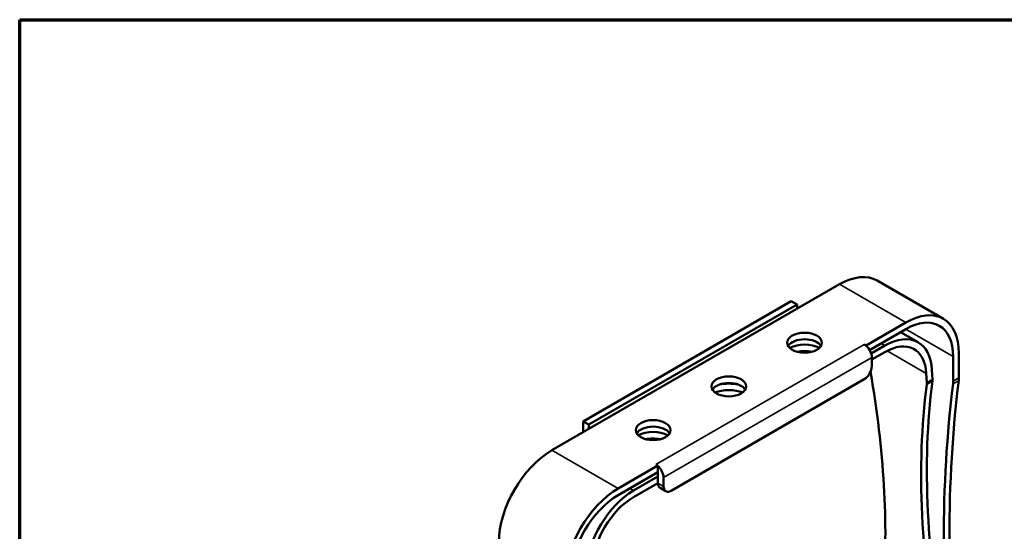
# Model space of a CAD drawing. Header units: millimetres. Extents: x 40 to 2195, y 40 to 1687.
# Tile 95 of 185: x 40 to 408, y 1496 to 1687. Entities that reach past the tile are written whole.
import ezdxf

# ---------------------------------------------------------------- set-up
doc = ezdxf.new("R2010")
doc.units = ezdxf.units.MM
doc.header["$LTSCALE"] = 8
for name, color, linetype, lineweight in [('Border (ISO)', 7, 'Continuous', 70), ('Visible (ISO)', 7, 'Continuous', 50), ('Visible Narrow (ISO)', 7, 'Continuous', 35)]:
    doc.layers.add(name, color=color, linetype=linetype, lineweight=lineweight)

# ---------------------------------------------------------------- blocks, each defined once
blk = doc.blocks.new('Borders Chauvet_A')
at = {"layer": 'Border (ISO)'}
for p, q in [((5, 210.9), (274.4, 210.9)), ((5, 5), (5, 210.9))]:
    blk.add_line(p, q, dxfattribs=at)

msp = doc.modelspace()

# ---------------------------------------------------------------- linework, layer by layer
at = {"layer": 'Visible (ISO)'}
for p, q in [((385.016, 1575.409), (360.267, 1589.697)), ((346.267, 1588.311), (238.787, 1526.257)), ((328.236, 1581.983), (250.454, 1537.075)), ((330.357, 1580.758), (328.236, 1581.983)), ((252.576, 1535.851), (330.357, 1580.758)), ((330.357, 1579.125), (330.357, 1580.758)), ((371.016, 1574.022), (356.167, 1565.449)), ((371.016, 1571.572), (357.46, 1563.746)), ((375.621, 1566.619), (369.029, 1570.425)), ((355.46, 1565.857), (356.167, 1565.449)), ((356.167, 1565.449), (356.167, 1565.345)), ((363.121, 1565.381), (358.038, 1562.446)), ((363.121, 1562.932), (358.288, 1560.142)), ((358.288, 1560.958), (358.288, 1557.692)), ((388.694, 1552.11), (388.694, 1561.366)), ((390.815, 1553.335), (390.815, 1562.591)), ((380.943, 1552.776), (380.772, 1556.278)), ((355.46, 1552.793), (283.335, 1511.152)), ((378.819, 1551.55), (378.654, 1554.921)), ((250.454, 1537.075), (252.576, 1535.851)), ((250.454, 1537.075), (250.454, 1532.993)), ((252.576, 1534.218), (252.576, 1535.851)), ((278.385, 1520.541), (263.536, 1511.968)), ((277.678, 1520.95), (278.385, 1520.541)), ((278.385, 1520.541), (278.385, 1520.438)), ((278.385, 1520.438), (278.385, 1518.092)), ((278.385, 1518.092), (263.536, 1509.519)), ((278.385, 1516.459), (269.31, 1511.219)), ((278.385, 1518.092), (278.385, 1514.009)), ((280.506, 1516.051), (280.506, 1512.785)), ((278.385, 1514.009), (269.31, 1508.77)), ((281.335, 1510.954), (279.214, 1512.178))]:
    msp.add_line(p, q, dxfattribs=at)
for centre, major_axis, ratio, start_param, end_param in [((346.267, 1565.449), (14, 24.249), 0.5773503, 0, 0.7853982), ((371.016, 1551.16), (14, 24.249), 0.5773503, 5.4977871, 7.0685835), ((371.016, 1551.16), (12.5, 21.651), 0.5773503, 5.4977871, 7.0685835), ((363.121, 1544.969), (12.5, 21.651), 0.5773503, 5.5526102, 7.0685835), ((333.186, 1564.02), (6.5, 0), 0.5773503, 0.332447, 2.8091457), ((363.121, 1544.969), (11, 19.053), 0.5773503, 5.5526102, 7.0685835), ((333.186, 1561.162), (-8, 0), 0.5773503, 3.9488664, 5.4759115), ((333.186, 1558.713), (-8, 0), 0.5773503, 4.3667841, 5.0579939), ((355.46, 1562.591), (2, -3.464), 0.5773503, 2.1035142, 2.3561945), ((355.46, 1562.591), (2, -3.464), 0.5773503, 0.7853982, 2.1035142), ((355.46, 1556.059), (2, 3.464), 0.5773503, 3.9269908, 5.4977871), ((111.892, 1655.145), (191.35, -299.415), 0.544888, 0.626484, 0.9163296), ((630.322, 1358.282), (191.35, -299.415), 0.544888, 3.719619, 4.085234), ((377.397, 1554.823), (-2.705, 4.222), 0.5448521, 3.7185002, 3.901038), ((786.795, 1262.937), (282.5, -489.304), 0.5773503, 3.795019, 4.0589627), ((381.623, 1556.193), (5, -8.66), 0.5773503, 0.6534263, 0.7853982), ((383.744, 1557.417), (-5, 8.66), 0.5773503, 3.795019, 3.9269908), ((304.902, 1547.69), (6.5, 0), 0.5773503, 0.332447, 2.8091457), ((304.902, 1542.383), (-11, 0), 0.5773503, 4.2114186, 5.2133594), ((304.902, 1544.832), (11, 0), 0.5773503, 1.2474136, 1.894179), ((628.198, 1357.056), (191.35, -299.415), 0.544888, 3.719619, 4.085234), ((375.272, 1553.597), (2.705, -4.222), 0.5448521, 0.5769075, 0.7594453), ((784.674, 1261.712), (282.5, -489.304), 0.5773503, 3.795019, 4.0589627), ((276.617, 1531.36), (6.5, 0), 0.5773503, 0.332447, 2.8091457), ((276.617, 1528.502), (-8, 0), 0.5773503, 3.9488664, 5.4759115), ((276.617, 1526.053), (-8, 0), 0.5773503, 4.3667841, 5.0579939), ((238.787, 1503.395), (14, 24.249), 0.5773503, 0.7853982, 2.3561945), ((277.678, 1517.684), (-2, 3.464), 0.5773503, 3.9269908, 5.2451069), ((263.536, 1489.106), (-14, -24.249), 0.5773503, 3.9269908, 5.4977871), ((281.214, 1515.642), (-2, -3.464), 0.5773503, 5.4977871, 6.2831853), ((283.335, 1514.418), (-2, -3.464), 0.5773503, 5.4977871, 7.0685835), ((263.536, 1489.106), (12.5, 21.651), 0.5773503, 0.7853982, 2.3561945), ((269.31, 1490.807), (-12.5, -21.651), 0.5773503, 3.9269908, 5.4429641), ((269.31, 1490.807), (11, 19.053), 0.5773503, 0.7853982, 2.3013714)]:
    msp.add_ellipse(centre, major_axis=major_axis, ratio=ratio, start_param=start_param, end_param=end_param, dxfattribs=at)
for centre in [(333.186, 1566.469), (304.902, 1550.139), (276.617, 1533.809)]:
    msp.add_ellipse(centre, major_axis=(-6.5, 0), ratio=0.5773503, dxfattribs=at)
at = {"layer": 'Visible Narrow (ISO)'}
for p, q in [((371.016, 1574.022), (346.267, 1588.311)), ((388.694, 1561.366), (371.016, 1571.572)), ((277.678, 1520.95), (355.46, 1565.857)), ((363.121, 1565.381), (361.707, 1566.198)), ((378.654, 1554.921), (363.973, 1563.397)), ((280.506, 1516.051), (358.288, 1560.958)), ((378.795, 1550.862), (380.919, 1552.088)), ((378.819, 1551.55), (380.943, 1552.776)), ((388.632, 1551.071), (390.754, 1552.296)), ((388.694, 1552.11), (390.815, 1553.335)), ((263.536, 1511.968), (238.787, 1526.257)), ((269.31, 1511.219), (267.896, 1512.036)), ((280.506, 1512.785), (278.385, 1514.009))]:
    msp.add_line(p, q, dxfattribs=at)

# ---------------------------------------------------------------- block references
at = {"xscale": 8, "yscale": 8, "zscale": 8}
msp.add_blockref('Borders Chauvet_A', (0, 0), dxfattribs=at)

doc.saveas('drawing.dxf')
